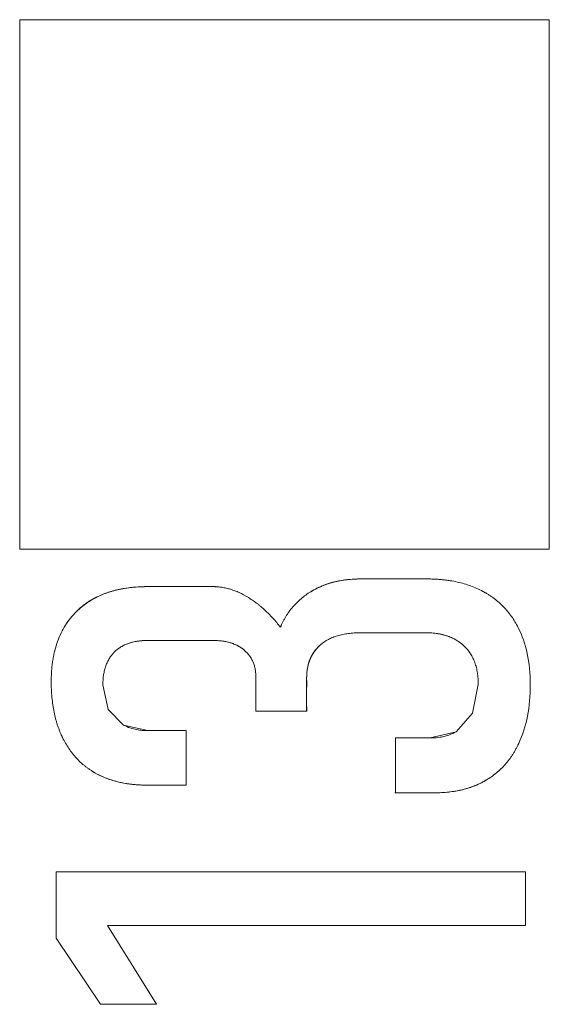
# Model space of a CAD drawing. Header units: millimetres. Extents: x 0 to 427, y 0 to 299.
# Tile 22 of 38: x 124.44 to 125.74, y 232.25 to 234.67. Entities that reach past the tile are written whole.
import ezdxf

# ---------------------------------------------------------------- set-up
doc = ezdxf.new("R2010")
doc.units = ezdxf.units.MM
doc.header["$LTSCALE"] = 23.1
doc.header["$MEASUREMENT"] = 0
doc.layers.get('0').update_dxf_attribs({"lineweight": 18})

msp = doc.modelspace()

# ---------------------------------------------------------------- linework, layer by layer
at = {"color": 0, "linetype": 'Continuous', "lineweight": 0}
for p, q in [((125.7352, 234.6693), (124.4352, 234.6693)), ((124.4352, 234.6693), (124.4352, 233.3693)), ((125.7352, 233.3693), (125.7352, 234.6693)), ((124.4352, 233.3693), (125.7352, 233.3693))]:
    msp.add_line(p, q, dxfattribs=at)
at = {"color": 32, "linetype": 'Continuous', "lineweight": 0, "true_color": 0xcd6928}
for p, q in [((125.2718, 233.296), (125.4344, 233.296)), ((124.7487, 233.2771), (124.9105, 233.2771)), ((125.4319, 233.1638), (125.271, 233.1638)), ((124.9097, 233.1449), (124.7487, 233.1449)), ((125.0151, 233.0529), (125.0151, 232.9712)), ((124.6524, 232.9755), (124.6395, 233.0361)), ((124.6395, 233.0361), (124.6524, 232.9755)), ((125.5471, 232.9661), (125.5609, 233.0369)), ((124.6903, 232.9371), (124.6524, 232.9755)), ((124.6524, 232.9755), (124.6903, 232.9371)), ((125.1396, 232.9712), (125.0151, 232.9712)), ((125.5471, 232.9661), (125.5068, 232.9209)), ((125.5068, 232.9209), (125.5471, 232.9661)), ((124.6903, 232.9371), (124.7495, 232.9236)), ((124.6903, 232.9371), (124.7495, 232.9236)), ((124.8439, 232.9236), (124.8439, 232.7897)), ((125.443, 232.9055), (125.5068, 232.9209)), ((125.443, 232.9055), (125.5068, 232.9209)), ((125.3573, 232.9055), (125.3573, 232.7708)), ((125.6767, 232.5772), (124.5245, 232.5772)), ((124.5245, 232.5772), (124.5245, 232.4141)), ((125.6767, 232.4449), (125.6767, 232.5772)), ((124.7709, 232.2515), (124.6505, 232.4449)), ((124.6505, 232.4449), (125.6767, 232.4449)), ((124.5245, 232.4141), (124.6332, 232.2515)), ((124.6332, 232.2515), (124.7709, 232.2515))]:
    msp.add_line(p, q, dxfattribs=at)
for points, knots in [([(125.4344, 233.296), (125.4353, 233.296), (125.4272, 233.296), (125.4232, 233.296), (125.4081, 233.296), (125.3948, 233.296), (125.3806, 233.296), (125.3659, 233.296), (125.3492, 233.296), (125.3275, 233.296), (125.3036, 233.296), (125.2812, 233.296), (125.2603, 233.296), (125.238, 233.2946), (125.2099, 233.2899), (125.1796, 233.2807), (125.1597, 233.2706), (125.1498, 233.2647)], [0, 0, 0, 0, 0.009062, 0.037949, 0.088596, 0.139407, 0.182892, 0.23391, 0.291856, 0.355061, 0.458913, 0.539388, 0.586604, 0.674662, 0.769919, 0.880951, 1, 1, 1, 1]), ([(125.1498, 233.2647), (125.1498, 233.2647), (125.1503, 233.265), (125.1507, 233.2653), (125.1517, 233.2659), (125.1531, 233.2667), (125.1547, 233.2676), (125.1569, 233.2689), (125.1597, 233.2704), (125.1641, 233.2727), (125.1698, 233.2755), (125.1768, 233.2785), (125.1839, 233.2814), (125.1935, 233.2848), (125.206, 233.2884), (125.2215, 233.2918), (125.243, 233.2951), (125.2601, 233.296), (125.2718, 233.296)], [0, 0, 0, 0, 0.003906, 0.007812, 0.015625, 0.03125, 0.046875, 0.0625, 0.09375, 0.125, 0.1875, 0.25, 0.3125, 0.375, 0.5, 0.625, 0.75, 1, 1, 1, 1]), ([(125.1498, 233.2647), (125.1498, 233.2647), (125.1503, 233.265), (125.1507, 233.2653), (125.1517, 233.2659), (125.1531, 233.2667), (125.1547, 233.2676), (125.1569, 233.2689), (125.1597, 233.2704), (125.1641, 233.2727), (125.1698, 233.2755), (125.1768, 233.2785), (125.1839, 233.2814), (125.1935, 233.2848), (125.206, 233.2884), (125.2215, 233.2918), (125.243, 233.2951), (125.2601, 233.296), (125.2718, 233.296)], [0, 0, 0, 0, 0.003906, 0.007812, 0.015625, 0.03125, 0.046875, 0.0625, 0.09375, 0.125, 0.1875, 0.25, 0.3125, 0.375, 0.5, 0.625, 0.75, 1, 1, 1, 1]), ([(125.1498, 233.2647), (125.1599, 233.2707), (125.1803, 233.2811), (125.2113, 233.2902), (125.2401, 233.2948), (125.2627, 233.2961), (125.2845, 233.296), (125.3071, 233.296), (125.3312, 233.296), (125.3522, 233.296), (125.3683, 233.296), (125.3822, 233.296), (125.3958, 233.296), (125.4086, 233.296), (125.4231, 233.296), (125.4271, 233.296), (125.4353, 233.296), (125.4344, 233.296)], [0, 0, 0, 0, 0.12156, 0.2353, 0.332388, 0.422786, 0.469052, 0.557446, 0.656342, 0.718578, 0.77436, 0.822698, 0.863601, 0.913272, 0.96172, 0.990463, 1, 1, 1, 1]), ([(125.572, 233.2655), (125.5626, 233.2706), (125.5476, 233.2773), (125.5262, 233.2843), (125.5093, 233.2886), (125.4947, 233.2914), (125.4826, 233.2931), (125.4733, 233.2942), (125.4655, 233.2949), (125.4591, 233.2953), (125.4542, 233.2956), (125.4494, 233.2958), (125.4452, 233.2959), (125.4419, 233.2959), (125.4399, 233.296), (125.4382, 233.296), (125.4369, 233.296), (125.4359, 233.296), (125.4351, 233.296), (125.4348, 233.296), (125.4344, 233.296), (125.4344, 233.296)], [0, 0, 0, 0, 0.25, 0.375, 0.5, 0.625, 0.6875, 0.75, 0.8125, 0.84375, 0.875, 0.90625, 0.9375, 0.953125, 0.96875, 0.976563, 0.984375, 0.992188, 0.996094, 0.998047, 1, 1, 1, 1]), ([(125.4344, 233.296), (125.4344, 233.296), (125.4348, 233.296), (125.4351, 233.296), (125.4359, 233.296), (125.4369, 233.296), (125.4382, 233.296), (125.4399, 233.296), (125.4419, 233.2959), (125.4452, 233.2959), (125.4494, 233.2958), (125.4542, 233.2956), (125.4591, 233.2953), (125.4655, 233.2949), (125.4733, 233.2942), (125.4826, 233.2931), (125.4947, 233.2914), (125.5093, 233.2886), (125.5262, 233.2843), (125.5476, 233.2773), (125.5626, 233.2706), (125.572, 233.2655)], [0, 0, 0, 0, 0.001953, 0.003906, 0.007812, 0.015625, 0.023437, 0.03125, 0.046875, 0.0625, 0.09375, 0.125, 0.15625, 0.1875, 0.25, 0.3125, 0.375, 0.5, 0.625, 0.75, 1, 1, 1, 1]), ([(124.9105, 233.2771), (124.9113, 233.2771), (124.9039, 233.2771), (124.9003, 233.2771), (124.8849, 233.2771), (124.8678, 233.2771), (124.8455, 233.2771), (124.8219, 233.2771), (124.7982, 233.2771), (124.7766, 233.2771), (124.7602, 233.2771), (124.7421, 233.2772), (124.7198, 233.2765), (124.6902, 233.2729), (124.66, 233.2661), (124.6299, 233.2551), (124.6005, 233.2388), (124.5829, 233.2241), (124.5745, 233.216)], [0, 0, 0, 0, 0.006974, 0.028664, 0.065771, 0.118057, 0.183828, 0.252497, 0.320772, 0.385714, 0.437178, 0.460859, 0.540861, 0.627467, 0.714858, 0.805279, 0.900303, 1, 1, 1, 1]), ([(124.5745, 233.216), (124.5745, 233.216), (124.5748, 233.2163), (124.5751, 233.2165), (124.5757, 233.2171), (124.5765, 233.2179), (124.5774, 233.2188), (124.5788, 233.2201), (124.5804, 233.2216), (124.5831, 233.224), (124.5865, 233.227), (124.5907, 233.2304), (124.5951, 233.2337), (124.6009, 233.2379), (124.6085, 233.2429), (124.618, 233.2483), (124.6312, 233.255), (124.6487, 233.2622), (124.6713, 233.2689), (124.6954, 233.2736), (124.7212, 233.2765), (124.7394, 233.2771), (124.7487, 233.2771)], [0, 0, 0, 0, 0.001952, 0.003906, 0.007812, 0.015624, 0.023437, 0.031249, 0.046874, 0.062499, 0.093749, 0.124999, 0.156249, 0.187499, 0.25, 0.3125, 0.375, 0.5, 0.625, 0.75, 0.875, 1, 1, 1, 1]), ([(124.5745, 233.216), (124.5745, 233.216), (124.5748, 233.2163), (124.5751, 233.2165), (124.5757, 233.2171), (124.5765, 233.2179), (124.5774, 233.2188), (124.5788, 233.2201), (124.5804, 233.2216), (124.5831, 233.224), (124.5865, 233.227), (124.5907, 233.2304), (124.5951, 233.2337), (124.6009, 233.2379), (124.6085, 233.2429), (124.618, 233.2483), (124.6312, 233.255), (124.6487, 233.2622), (124.6713, 233.2689), (124.6954, 233.2736), (124.7212, 233.2765), (124.7394, 233.2771), (124.7487, 233.2771)], [0, 0, 0, 0, 0.001953, 0.003906, 0.007812, 0.015625, 0.023437, 0.03125, 0.046875, 0.0625, 0.09375, 0.125, 0.15625, 0.1875, 0.25, 0.3125, 0.375, 0.5, 0.625, 0.75, 0.875, 1, 1, 1, 1]), ([(124.5745, 233.216), (124.5827, 233.224), (124.6, 233.2384), (124.6288, 233.2545), (124.6584, 233.2656), (124.6883, 233.2726), (124.7181, 233.2763), (124.7407, 233.2772), (124.759, 233.2771), (124.7752, 233.2771), (124.7967, 233.2771), (124.8205, 233.2771), (124.8444, 233.2771), (124.867, 233.2771), (124.8845, 233.2771), (124.9001, 233.2771), (124.9038, 233.2771), (124.9113, 233.2771), (124.9105, 233.2771)], [0, 0, 0, 0, 0.097701, 0.191144, 0.280511, 0.366973, 0.452948, 0.536378, 0.559801, 0.609828, 0.674551, 0.743434, 0.812649, 0.879768, 0.933184, 0.971009, 0.992992, 1, 1, 1, 1]), ([(124.9957, 233.2509), (124.9885, 233.2553), (124.9777, 233.2611), (124.9634, 233.2671), (124.9528, 233.2707), (124.9439, 233.2731), (124.9369, 233.2746), (124.9316, 233.2755), (124.9263, 233.2762), (124.9219, 233.2767), (124.9184, 233.2769), (124.9162, 233.277), (124.9145, 233.2771), (124.9131, 233.2771), (124.9121, 233.2771), (124.9113, 233.2771), (124.9109, 233.2771), (124.9105, 233.2771), (124.9105, 233.2771)], [0, 0, 0, 0, 0.25, 0.375001, 0.500001, 0.625001, 0.687501, 0.750001, 0.812502, 0.875002, 0.906252, 0.937502, 0.953127, 0.968752, 0.984377, 0.992189, 0.996096, 1, 1, 1, 1]), ([(124.9105, 233.2771), (124.9105, 233.2771), (124.9109, 233.2771), (124.9113, 233.2771), (124.9121, 233.2771), (124.9131, 233.2771), (124.9145, 233.2771), (124.9162, 233.277), (124.9184, 233.2769), (124.9219, 233.2767), (124.9263, 233.2762), (124.9316, 233.2755), (124.9369, 233.2746), (124.9439, 233.2731), (124.9528, 233.2707), (124.9634, 233.2671), (124.9777, 233.2611), (124.9885, 233.2553), (124.9957, 233.2509)], [0, 0, 0, 0, 0.003905, 0.007812, 0.015624, 0.031249, 0.046874, 0.062499, 0.093749, 0.124999, 0.187499, 0.249999, 0.312499, 0.374999, 0.5, 0.625, 0.75, 1, 1, 1, 1]), ([(124.9957, 233.2509), (124.9957, 233.2509), (124.9961, 233.2507), (124.9965, 233.2505), (124.9973, 233.2499), (124.9984, 233.2493), (124.9997, 233.2484), (125.0015, 233.2473), (125.0037, 233.2459), (125.0072, 233.2435), (125.0116, 233.2404), (125.0168, 233.2366), (125.022, 233.2326), (125.0288, 233.227), (125.0372, 233.2196), (125.0471, 233.2101), (125.0599, 233.1965), (125.0692, 233.1852), (125.0752, 233.1773)], [0, 0, 0, 0, 0.003906, 0.007812, 0.015624, 0.031249, 0.046874, 0.062499, 0.093749, 0.124999, 0.1875, 0.25, 0.3125, 0.375, 0.5, 0.625, 0.75, 1, 1, 1, 1]), ([(125.1498, 233.2647), (125.1412, 233.2595), (125.1293, 233.2509), (125.1151, 233.2378), (125.1053, 233.2273), (125.0979, 233.2179), (125.0924, 233.2099), (125.0885, 233.2038), (125.0848, 233.1975), (125.082, 233.192), (125.0798, 233.1876), (125.0785, 233.1848), (125.0774, 233.1825), (125.0767, 233.1808), (125.0761, 233.1794), (125.0756, 233.1783), (125.0754, 233.1778), (125.0752, 233.1773), (125.0752, 233.1773)], [0, 0, 0, 0, 0.25, 0.375001, 0.500001, 0.625001, 0.687501, 0.750001, 0.812502, 0.875002, 0.906252, 0.937502, 0.953127, 0.968752, 0.984377, 0.992189, 0.996096, 1, 1, 1, 1]), ([(125.0752, 233.1773), (125.0752, 233.1773), (125.0754, 233.1778), (125.0756, 233.1783), (125.0761, 233.1794), (125.0767, 233.1808), (125.0774, 233.1825), (125.0785, 233.1848), (125.0798, 233.1876), (125.082, 233.192), (125.0848, 233.1975), (125.0885, 233.2038), (125.0924, 233.2099), (125.0979, 233.2179), (125.1053, 233.2273), (125.1151, 233.2378), (125.1293, 233.2509), (125.1412, 233.2595), (125.1498, 233.2647)], [0, 0, 0, 0, 0.003905, 0.007812, 0.015624, 0.031249, 0.046874, 0.062499, 0.093749, 0.124999, 0.187499, 0.249999, 0.312499, 0.375, 0.5, 0.625, 0.75, 1, 1, 1, 1]), ([(125.6588, 233.1768), (125.6539, 233.1865), (125.6456, 233.2002), (125.6329, 233.2168), (125.6225, 233.2283), (125.6131, 233.2372), (125.6051, 233.2438), (125.599, 233.2486), (125.5926, 233.2532), (125.587, 233.2568), (125.5825, 233.2596), (125.5797, 233.2613), (125.5773, 233.2626), (125.5756, 233.2636), (125.5741, 233.2644), (125.573, 233.265), (125.5725, 233.2652), (125.572, 233.2655), (125.572, 233.2655)], [0, 0, 0, 0, 0.25, 0.375001, 0.500001, 0.625001, 0.687501, 0.750001, 0.812502, 0.875002, 0.906252, 0.937502, 0.953127, 0.968752, 0.984377, 0.992189, 0.996096, 1, 1, 1, 1]), ([(125.572, 233.2655), (125.572, 233.2655), (125.5725, 233.2652), (125.573, 233.265), (125.5741, 233.2644), (125.5756, 233.2636), (125.5773, 233.2626), (125.5797, 233.2613), (125.5825, 233.2596), (125.587, 233.2568), (125.5926, 233.2532), (125.599, 233.2486), (125.6051, 233.2438), (125.6131, 233.2372), (125.6225, 233.2283), (125.6329, 233.2168), (125.6456, 233.2002), (125.6539, 233.1865), (125.6588, 233.1768)], [0, 0, 0, 0, 0.003905, 0.007812, 0.015624, 0.031249, 0.046874, 0.062499, 0.093749, 0.124999, 0.187499, 0.249999, 0.312499, 0.375, 0.5, 0.625, 0.75, 1, 1, 1, 1]), ([(124.5745, 233.216), (124.5694, 233.2109), (124.5597, 233.2003), (124.5471, 233.1827), (124.5365, 233.1636), (124.5278, 233.1429), (124.5221, 233.1243), (124.5186, 233.1087), (124.5164, 233.0966), (124.515, 233.0862), (124.5141, 233.0777), (124.5136, 233.0712), (124.5131, 233.0646), (124.5129, 233.059), (124.5128, 233.0545), (124.5127, 233.0517), (124.5127, 233.0494), (124.5126, 233.0477), (124.5126, 233.0463), (124.5126, 233.0452), (124.5126, 233.0447), (124.5126, 233.0442), (124.5126, 233.0442)], [0, 0, 0, 0, 0.125, 0.25, 0.375, 0.5, 0.625, 0.6875, 0.75, 0.8125, 0.84375, 0.875, 0.90625, 0.9375, 0.953125, 0.96875, 0.976563, 0.984375, 0.992188, 0.996094, 0.998047, 1, 1, 1, 1]), ([(124.5126, 233.0442), (124.5126, 233.0442), (124.5126, 233.0447), (124.5126, 233.0452), (124.5126, 233.0463), (124.5126, 233.0477), (124.5127, 233.0494), (124.5127, 233.0517), (124.5128, 233.0545), (124.5129, 233.059), (124.5131, 233.0646), (124.5136, 233.0712), (124.5141, 233.0777), (124.515, 233.0862), (124.5164, 233.0966), (124.5186, 233.1087), (124.5221, 233.1243), (124.5278, 233.1429), (124.5365, 233.1636), (124.5471, 233.1827), (124.5597, 233.2003), (124.5694, 233.2109), (124.5745, 233.216)], [0, 0, 0, 0, 0.001953, 0.003906, 0.007812, 0.015625, 0.023437, 0.03125, 0.046875, 0.0625, 0.09375, 0.125, 0.15625, 0.1875, 0.25, 0.3125, 0.375, 0.5, 0.625, 0.75, 0.875, 1, 1, 1, 1]), ([(125.1739, 233.1346), (125.1797, 233.1395), (125.1892, 233.1459), (125.2036, 233.1526), (125.2153, 233.1567), (125.2258, 233.1593), (125.2346, 233.161), (125.2415, 233.162), (125.2485, 233.1628), (125.2546, 233.1633), (125.2595, 233.1636), (125.2627, 233.1637), (125.2652, 233.1637), (125.2671, 233.1638), (125.2687, 233.1638), (125.2699, 233.1638), (125.2705, 233.1638), (125.271, 233.1638), (125.271, 233.1638)], [0, 0, 0, 0, 0.25, 0.375001, 0.500001, 0.625001, 0.687501, 0.750001, 0.812502, 0.875002, 0.906252, 0.937502, 0.953127, 0.968752, 0.984377, 0.992189, 0.996096, 1, 1, 1, 1]), ([(125.271, 233.1638), (125.271, 233.1638), (125.2705, 233.1638), (125.2699, 233.1638), (125.2687, 233.1638), (125.2671, 233.1638), (125.2652, 233.1637), (125.2627, 233.1637), (125.2595, 233.1636), (125.2546, 233.1633), (125.2485, 233.1628), (125.2415, 233.162), (125.2346, 233.161), (125.2258, 233.1593), (125.2153, 233.1567), (125.2036, 233.1526), (125.1892, 233.1459), (125.1797, 233.1395), (125.1739, 233.1346)], [0, 0, 0, 0, 0.003905, 0.007812, 0.015624, 0.031249, 0.046874, 0.062499, 0.093749, 0.124999, 0.187499, 0.249999, 0.312499, 0.375, 0.5, 0.625, 0.75, 1, 1, 1, 1]), ([(125.5269, 233.1305), (125.5219, 233.1354), (125.5108, 233.1442), (125.4935, 233.1531), (125.4769, 233.1586), (125.4616, 233.1618), (125.4467, 233.1635), (125.434, 233.1639), (125.4205, 233.1638), (125.404, 233.1638), (125.3819, 233.1638), (125.3595, 233.1638), (125.3404, 233.1638), (125.3256, 233.1638), (125.314, 233.1638), (125.3038, 233.1638), (125.2937, 233.1638), (125.2819, 233.1638), (125.2781, 233.1638), (125.2701, 233.1638), (125.271, 233.1638)], [0, 0, 0, 0, 0.079918, 0.159263, 0.220233, 0.277666, 0.336109, 0.390747, 0.42161, 0.490027, 0.578291, 0.67232, 0.744604, 0.795238, 0.839605, 0.877511, 0.909117, 0.958932, 0.9901, 1, 1, 1, 1]), ([(125.5269, 233.1305), (125.5269, 233.1305), (125.5266, 233.1308), (125.5263, 233.1311), (125.5256, 233.1317), (125.5248, 233.1326), (125.5237, 233.1336), (125.5222, 233.1349), (125.5203, 233.1365), (125.5172, 233.1389), (125.5132, 233.1419), (125.5082, 233.1451), (125.503, 233.1481), (125.4958, 233.1518), (125.4862, 233.1557), (125.4739, 233.1593), (125.4565, 233.1628), (125.4421, 233.1638), (125.4319, 233.1638)], [0, 0, 0, 0, 0.003904, 0.00781, 0.015623, 0.031248, 0.046873, 0.062498, 0.093748, 0.124998, 0.187498, 0.249998, 0.312499, 0.374999, 0.499999, 0.624999, 0.75, 1, 1, 1, 1]), ([(125.5269, 233.1305), (125.5269, 233.1305), (125.5266, 233.1308), (125.5263, 233.1311), (125.5256, 233.1317), (125.5248, 233.1326), (125.5237, 233.1336), (125.5222, 233.1349), (125.5203, 233.1365), (125.5172, 233.1389), (125.5132, 233.1419), (125.5082, 233.1451), (125.503, 233.1481), (125.4958, 233.1518), (125.4862, 233.1557), (125.4739, 233.1593), (125.4565, 233.1628), (125.4421, 233.1638), (125.4319, 233.1638)], [0, 0, 0, 0, 0.003905, 0.007811, 0.015624, 0.031249, 0.046874, 0.062499, 0.093749, 0.124999, 0.187499, 0.249999, 0.312499, 0.374999, 0.5, 0.625, 0.75, 1, 1, 1, 1]), ([(124.7487, 233.1449), (124.7487, 233.1449), (124.7483, 233.1449), (124.7478, 233.1449), (124.7468, 233.1449), (124.7455, 233.1449), (124.7439, 233.1449), (124.7417, 233.1448), (124.7391, 233.1447), (124.735, 233.1444), (124.7299, 233.1439), (124.724, 233.1432), (124.7184, 233.1422), (124.711, 233.1405), (124.7023, 233.138), (124.6926, 233.134), (124.6806, 233.1275), (124.6727, 233.1214), (124.6679, 233.1167)], [0, 0, 0, 0, 0.003904, 0.007811, 0.015623, 0.031248, 0.046873, 0.062498, 0.093748, 0.124998, 0.187498, 0.249999, 0.312499, 0.374999, 0.499999, 0.624999, 0.75, 1, 1, 1, 1]), ([(124.7487, 233.1449), (124.7487, 233.1449), (124.7483, 233.1449), (124.7478, 233.1449), (124.7468, 233.1449), (124.7455, 233.1449), (124.7439, 233.1449), (124.7417, 233.1448), (124.7391, 233.1447), (124.735, 233.1444), (124.7299, 233.1439), (124.724, 233.1432), (124.7184, 233.1422), (124.711, 233.1405), (124.7023, 233.138), (124.6926, 233.134), (124.6806, 233.1275), (124.6727, 233.1214), (124.6679, 233.1167)], [0, 0, 0, 0, 0.003905, 0.007812, 0.015624, 0.031249, 0.046874, 0.062499, 0.093749, 0.124999, 0.187499, 0.249999, 0.312499, 0.374999, 0.5, 0.625, 0.75, 1, 1, 1, 1]), ([(124.9873, 233.1205), (124.9843, 233.1231), (124.9783, 233.1277), (124.969, 233.133), (124.9602, 233.1368), (124.9519, 233.1395), (124.9442, 233.1415), (124.9371, 233.1429), (124.9306, 233.1438), (124.9246, 233.1444), (124.9192, 233.1447), (124.9142, 233.1449), (124.91, 233.1449), (124.9054, 233.1449), (124.9008, 233.1449), (124.8955, 233.1449), (124.8897, 233.1449), (124.8828, 233.1449), (124.8751, 233.1449), (124.8674, 233.1449), (124.8599, 233.1449), (124.8525, 233.1449), (124.8449, 233.1449), (124.837, 233.1449), (124.8292, 233.1449), (124.8215, 233.1449), (124.814, 233.1449), (124.8068, 233.1449), (124.8001, 233.1449), (124.7938, 233.1449), (124.7875, 233.1449), (124.7813, 233.1449), (124.7753, 233.1449), (124.7701, 233.1449), (124.7657, 233.1449), (124.7621, 233.1449), (124.759, 233.1449), (124.7556, 233.1449), (124.7523, 233.1449), (124.7494, 233.1449), (124.7469, 233.1449), (124.7442, 233.1449), (124.741, 233.1448), (124.7375, 233.1446), (124.7337, 233.1443), (124.7296, 233.1439), (124.7251, 233.1433), (124.7202, 233.1425), (124.715, 233.1415), (124.7094, 233.1401), (124.7033, 233.1382), (124.6968, 233.1358), (124.6898, 233.1325), (124.6825, 233.1284), (124.675, 233.1232), (124.6703, 233.119), (124.6679, 233.1167)], [0, 0, 0, 0, 0.035632, 0.06828, 0.096594, 0.122431, 0.146661, 0.168441, 0.188055, 0.206115, 0.222231, 0.237471, 0.250786, 0.260861, 0.278559, 0.292159, 0.309452, 0.330446, 0.354919, 0.378724, 0.40002, 0.422464, 0.445717, 0.469407, 0.493151, 0.516565, 0.539284, 0.560973, 0.581335, 0.600131, 0.617395, 0.638282, 0.656362, 0.671832, 0.684926, 0.695889, 0.704965, 0.71249, 0.726915, 0.734274, 0.739466, 0.74884, 0.758626, 0.769005, 0.780415, 0.792911, 0.806287, 0.821299, 0.837525, 0.854806, 0.873271, 0.894644, 0.917979, 0.943097, 0.970297, 1, 1, 1, 1]), ([(124.9873, 233.1205), (124.9873, 233.1205), (124.9868, 233.1209), (124.9863, 233.1214), (124.9856, 233.122), (124.9847, 233.1227), (124.9835, 233.1237), (124.982, 233.1249), (124.9794, 233.1267), (124.9762, 233.1288), (124.9721, 233.1312), (124.9679, 233.1334), (124.962, 233.136), (124.9542, 233.1389), (124.9441, 233.1416), (124.9298, 233.1441), (124.918, 233.1449), (124.9097, 233.1449)], [0, 0, 0, 0, 0.007811, 0.015624, 0.031249, 0.046874, 0.062499, 0.093749, 0.124999, 0.187499, 0.249999, 0.312499, 0.374999, 0.499999, 0.624999, 0.75, 1, 1, 1, 1]), ([(125.1396, 232.9712), (125.1396, 232.9706), (125.1396, 232.9769), (125.1396, 232.9801), (125.1396, 232.9943), (125.1396, 233.0094), (125.1396, 233.0274), (125.1397, 233.0421), (125.1395, 233.0567), (125.1404, 233.072), (125.1442, 233.0901), (125.1511, 233.107), (125.1609, 233.1221), (125.1693, 233.1307), (125.1739, 233.1346)], [0, 0, 0, 0, 0.010986, 0.04969, 0.119956, 0.217236, 0.327907, 0.426587, 0.473119, 0.581778, 0.690254, 0.793108, 0.895213, 1, 1, 1, 1]), ([(125.1739, 233.1346), (125.1739, 233.1346), (125.1736, 233.1343), (125.1733, 233.1341), (125.1727, 233.1335), (125.1718, 233.1327), (125.1708, 233.1318), (125.1694, 233.1305), (125.1677, 233.1289), (125.1652, 233.1262), (125.1622, 233.1227), (125.1588, 233.1184), (125.1557, 233.1139), (125.152, 233.1077), (125.148, 233.0995), (125.1442, 233.089), (125.1407, 233.074), (125.1396, 233.0616), (125.1396, 233.0529)], [0, 0, 0, 0, 0.003904, 0.00781, 0.015623, 0.031248, 0.046873, 0.062498, 0.093748, 0.124998, 0.187498, 0.249998, 0.312499, 0.374999, 0.499999, 0.624999, 0.75, 1, 1, 1, 1]), ([(125.1739, 233.1346), (125.1739, 233.1346), (125.1736, 233.1343), (125.1733, 233.1341), (125.1727, 233.1335), (125.1718, 233.1327), (125.1708, 233.1318), (125.1694, 233.1305), (125.1677, 233.1289), (125.1652, 233.1262), (125.1622, 233.1227), (125.1588, 233.1184), (125.1557, 233.1139), (125.152, 233.1077), (125.148, 233.0995), (125.1442, 233.089), (125.1407, 233.074), (125.1396, 233.0616), (125.1396, 233.0529)], [0, 0, 0, 0, 0.003905, 0.007812, 0.015624, 0.031249, 0.046874, 0.062499, 0.093749, 0.124999, 0.187499, 0.249999, 0.312499, 0.374999, 0.5, 0.625, 0.75, 1, 1, 1, 1]), ([(125.1739, 233.1346), (125.1693, 233.1306), (125.1609, 233.122), (125.151, 233.1069), (125.1441, 233.0899), (125.1403, 233.0717), (125.1395, 233.0564), (125.1397, 233.0416), (125.1396, 233.0268), (125.1396, 233.0087), (125.1396, 232.9937), (125.1396, 232.9798), (125.1396, 232.9766), (125.1396, 232.9706), (125.1396, 232.9712)], [0, 0, 0, 0, 0.105165, 0.207741, 0.311203, 0.420364, 0.527989, 0.575855, 0.676018, 0.786843, 0.883357, 0.952233, 0.989597, 1, 1, 1, 1]), ([(125.5269, 233.1305), (125.5326, 233.125), (125.54, 233.1158), (125.5478, 233.1019), (125.5526, 233.0906), (125.5557, 233.0805), (125.5577, 233.072), (125.5588, 233.0655), (125.5598, 233.0586), (125.5603, 233.0528), (125.5606, 233.048), (125.5608, 233.045), (125.5608, 233.0425), (125.5609, 233.0407), (125.5609, 233.0391), (125.5609, 233.038), (125.5609, 233.0375), (125.5609, 233.0369), (125.5609, 233.0369)], [0, 0, 0, 0, 0.25, 0.375, 0.500001, 0.625001, 0.687501, 0.750001, 0.812501, 0.875001, 0.906251, 0.937501, 0.953126, 0.968751, 0.984376, 0.992189, 0.996095, 1, 1, 1, 1]), ([(125.5609, 233.0369), (125.5609, 233.0369), (125.5609, 233.0375), (125.5609, 233.038), (125.5609, 233.0391), (125.5609, 233.0407), (125.5608, 233.0425), (125.5608, 233.045), (125.5606, 233.048), (125.5603, 233.0528), (125.5598, 233.0586), (125.5588, 233.0655), (125.5577, 233.072), (125.5557, 233.0805), (125.5526, 233.0906), (125.5478, 233.1019), (125.54, 233.1158), (125.5326, 233.125), (125.5269, 233.1305)], [0, 0, 0, 0, 0.003906, 0.007812, 0.015624, 0.031249, 0.046874, 0.062499, 0.093749, 0.124999, 0.1875, 0.25, 0.3125, 0.375, 0.5, 0.625, 0.75, 1, 1, 1, 1]), ([(124.6395, 233.0361), (124.6395, 233.0448), (124.6404, 233.0572), (124.6433, 233.0721), (124.6464, 233.0825), (124.6498, 233.0906), (124.6529, 233.0967), (124.6554, 233.1011), (124.6582, 233.1053), (124.6607, 233.1086), (124.6628, 233.1112), (124.6642, 233.1128), (124.6653, 233.114), (124.6662, 233.1149), (124.6669, 233.1157), (124.6674, 233.1162), (124.6677, 233.1165), (124.6679, 233.1167), (124.6679, 233.1167)], [0, 0, 0, 0, 0.25, 0.375001, 0.500001, 0.625001, 0.687502, 0.750002, 0.812502, 0.875002, 0.906252, 0.937502, 0.953127, 0.968752, 0.984377, 0.99219, 0.996096, 1, 1, 1, 1]), ([(124.6679, 233.1167), (124.6679, 233.1167), (124.6677, 233.1165), (124.6674, 233.1162), (124.6669, 233.1157), (124.6662, 233.1149), (124.6653, 233.114), (124.6642, 233.1128), (124.6628, 233.1112), (124.6607, 233.1086), (124.6582, 233.1053), (124.6554, 233.1011), (124.6529, 233.0967), (124.6498, 233.0906), (124.6464, 233.0825), (124.6433, 233.0721), (124.6404, 233.0572), (124.6395, 233.0448), (124.6395, 233.0361)], [0, 0, 0, 0, 0.003905, 0.007811, 0.015624, 0.031249, 0.046874, 0.062499, 0.093749, 0.124999, 0.187499, 0.249999, 0.312499, 0.374999, 0.5, 0.625, 0.75, 1, 1, 1, 1]), ([(124.9873, 233.1205), (124.992, 233.1165), (124.9981, 233.1099), (125.0044, 233.0999), (125.0083, 233.0917), (125.0109, 233.0844), (125.0125, 233.0782), (125.0134, 233.0735), (125.0142, 233.0685), (125.0146, 233.0643), (125.0149, 233.0609), (125.015, 233.0587), (125.0151, 233.0569), (125.0151, 233.0556), (125.0151, 233.0545), (125.0151, 233.0537), (125.0151, 233.0533), (125.0151, 233.0529), (125.0151, 233.0529)], [0, 0, 0, 0, 0.250001, 0.375001, 0.500001, 0.625002, 0.687502, 0.750002, 0.812502, 0.875002, 0.906253, 0.937503, 0.953128, 0.968753, 0.984378, 0.99219, 0.996097, 1, 1, 1, 1]), ([(125.0151, 233.0529), (125.0151, 233.0529), (125.0151, 233.0533), (125.0151, 233.0537), (125.0151, 233.0545), (125.0151, 233.0556), (125.0151, 233.0569), (125.015, 233.0587), (125.0149, 233.0609), (125.0146, 233.0643), (125.0142, 233.0685), (125.0134, 233.0735), (125.0125, 233.0782), (125.0109, 233.0844), (125.0083, 233.0917), (125.0044, 233.0999), (124.9981, 233.1099), (124.992, 233.1165), (124.9873, 233.1205)], [0, 0, 0, 0, 0.003905, 0.007811, 0.015624, 0.031249, 0.046874, 0.062499, 0.093749, 0.124999, 0.187499, 0.249999, 0.312499, 0.374999, 0.499999, 0.625, 0.75, 1, 1, 1, 1]), ([(125.1396, 233.0529), (125.1396, 233.0529), (125.1396, 233.0427), (125.1396, 233.0172), (125.1396, 232.9967), (125.1396, 232.9833), (125.1397, 232.9754), (125.1396, 232.9718), (125.1399, 232.9711), (125.1387, 232.9713), (125.1333, 232.9712), (125.1212, 232.9712), (125.1007, 232.9712), (125.0774, 232.9712), (125.054, 232.9712), (125.0336, 232.9712), (125.0215, 232.9712), (125.016, 232.9713), (125.0149, 232.9711), (125.0152, 232.9718), (125.0151, 232.9754), (125.0151, 232.9833), (125.0151, 232.9967), (125.0151, 233.0172), (125.0151, 233.0427), (125.0151, 233.0529), (125.0151, 233.0529)], [0, 0, 0, 0, 0.083333, 0.166667, 0.208333, 0.25, 0.291667, 0.3125, 0.333333, 0.354167, 0.375, 0.416667, 0.458333, 0.5, 0.541667, 0.583333, 0.625, 0.645833, 0.666667, 0.6875, 0.708333, 0.75, 0.791667, 0.833333, 0.916667, 1, 1, 1, 1]), ([(125.1396, 233.0529), (125.1396, 233.0529), (125.1396, 233.0427), (125.1396, 233.0172), (125.1396, 232.9967), (125.1396, 232.9833), (125.1397, 232.9754), (125.1396, 232.9718), (125.1399, 232.9711), (125.1387, 232.9713), (125.1333, 232.9712), (125.1212, 232.9712), (125.1007, 232.9712), (125.0774, 232.9712), (125.054, 232.9712), (125.0336, 232.9712), (125.0215, 232.9712), (125.016, 232.9713), (125.0149, 232.9711), (125.0152, 232.9718), (125.0151, 232.9754), (125.0151, 232.9833), (125.0151, 232.9967), (125.0151, 233.0172), (125.0151, 233.0427), (125.0151, 233.0529), (125.0151, 233.0529)], [0, 0, 0, 0, 0.083333, 0.166667, 0.208333, 0.25, 0.291667, 0.3125, 0.333333, 0.354167, 0.375, 0.416667, 0.458333, 0.5, 0.541667, 0.583333, 0.625, 0.645833, 0.666667, 0.6875, 0.708333, 0.75, 0.791667, 0.833333, 0.916667, 1, 1, 1, 1]), ([(124.5405, 232.9063), (124.5405, 232.9063), (124.5403, 232.9068), (124.54, 232.9073), (124.5395, 232.9084), (124.5388, 232.9099), (124.538, 232.9117), (124.5368, 232.9141), (124.5355, 232.9172), (124.5334, 232.9221), (124.531, 232.9285), (124.5282, 232.9362), (124.5257, 232.9442), (124.5227, 232.955), (124.5194, 232.9691), (124.5164, 232.9867), (124.5135, 233.0112), (124.5126, 233.0307), (124.5126, 233.0442)], [0, 0, 0, 0, 0.003905, 0.007812, 0.015624, 0.031249, 0.046874, 0.062499, 0.093749, 0.124999, 0.187499, 0.249999, 0.3125, 0.375, 0.5, 0.625, 0.75, 1, 1, 1, 1]), ([(124.6903, 232.9371), (124.6955, 232.9344), (124.7059, 232.9297), (124.7214, 232.9259), (124.7354, 232.924), (124.7464, 232.9236), (124.7577, 232.9236), (124.769, 232.9236), (124.7814, 232.9236), (124.7921, 232.9236), (124.8021, 232.9236), (124.8117, 232.9236), (124.8221, 232.9236), (124.8319, 232.9236), (124.8396, 232.9236), (124.843, 232.9236), (124.8439, 232.9236)], [0, 0, 0, 0, 0.112837, 0.217939, 0.306416, 0.385349, 0.428773, 0.525709, 0.60153, 0.667611, 0.73256, 0.793467, 0.85249, 0.932989, 0.983207, 1, 1, 1, 1]), ([(124.7495, 232.9236), (124.7495, 232.9236), (124.7584, 232.9236), (124.779, 232.9236), (124.7967, 232.9236), (124.8144, 232.9236), (124.8299, 232.9236), (124.8391, 232.9237), (124.8432, 232.9235), (124.8441, 232.9239), (124.8439, 232.9226), (124.8439, 232.9168), (124.8439, 232.9037), (124.8439, 232.8818), (124.8439, 232.8567), (124.8439, 232.8316), (124.8439, 232.8096), (124.8439, 232.7965), (124.8439, 232.7907), (124.8441, 232.7894), (124.8432, 232.7898), (124.839, 232.7897), (124.8297, 232.7897), (124.8139, 232.7897), (124.7959, 232.7897), (124.7779, 232.7897), (124.7569, 232.7897), (124.7479, 232.7897), (124.7479, 232.7897)], [0, 0, 0, 0, 0.083333, 0.125, 0.166667, 0.208333, 0.25, 0.291667, 0.3125, 0.333333, 0.354167, 0.375, 0.416667, 0.458333, 0.5, 0.541667, 0.583333, 0.625, 0.645833, 0.666667, 0.6875, 0.708333, 0.75, 0.791667, 0.833333, 0.875, 0.916667, 1, 1, 1, 1]), ([(124.7495, 232.9236), (124.7495, 232.9236), (124.7584, 232.9236), (124.779, 232.9236), (124.7967, 232.9236), (124.8144, 232.9236), (124.8299, 232.9236), (124.8391, 232.9237), (124.8432, 232.9235), (124.8441, 232.9239), (124.8439, 232.9226), (124.8439, 232.9168), (124.8439, 232.9037), (124.8439, 232.8818), (124.8439, 232.8567), (124.8439, 232.8316), (124.8439, 232.8096), (124.8439, 232.7965), (124.8439, 232.7907), (124.8441, 232.7894), (124.8432, 232.7898), (124.839, 232.7897), (124.8297, 232.7897), (124.8139, 232.7897), (124.7959, 232.7897), (124.7779, 232.7897), (124.7569, 232.7897), (124.7479, 232.7897), (124.7479, 232.7897)], [0, 0, 0, 0, 0.083333, 0.125, 0.166667, 0.208333, 0.25, 0.291667, 0.3125, 0.333333, 0.354167, 0.375, 0.416667, 0.458333, 0.5, 0.541667, 0.583333, 0.625, 0.645833, 0.666667, 0.6875, 0.708333, 0.75, 0.791667, 0.833333, 0.875, 0.916667, 1, 1, 1, 1]), ([(125.3573, 232.9055), (125.3565, 232.9055), (125.3641, 232.9055), (125.3677, 232.9055), (125.3793, 232.9055), (125.3895, 232.9055), (125.4, 232.9055), (125.4121, 232.9055), (125.426, 232.9055), (125.44, 232.9055), (125.4551, 232.9057), (125.4712, 232.9076), (125.4894, 232.9122), (125.5011, 232.9177), (125.5068, 232.9209)], [0, 0, 0, 0, 0.01705, 0.068349, 0.149695, 0.208539, 0.277733, 0.354955, 0.448263, 0.551999, 0.631485, 0.746355, 0.870974, 1, 1, 1, 1]), ([(124.5405, 232.9063), (124.5451, 232.8968), (124.5528, 232.8834), (124.5646, 232.8672), (124.5742, 232.8559), (124.5829, 232.8472), (124.5903, 232.8407), (124.596, 232.836), (124.6019, 232.8315), (124.607, 232.828), (124.6111, 232.8253), (124.6138, 232.8236), (124.6159, 232.8223), (124.6176, 232.8214), (124.6189, 232.8206), (124.6199, 232.82), (124.6203, 232.8198), (124.6208, 232.8195), (124.6208, 232.8195)], [0, 0, 0, 0, 0.25, 0.375001, 0.500001, 0.625001, 0.687501, 0.750002, 0.812502, 0.875002, 0.906252, 0.937502, 0.953127, 0.968752, 0.984377, 0.99219, 0.996096, 1, 1, 1, 1]), ([(124.6208, 232.8195), (124.6208, 232.8195), (124.6203, 232.8198), (124.6199, 232.82), (124.6189, 232.8206), (124.6176, 232.8214), (124.6159, 232.8223), (124.6138, 232.8236), (124.6111, 232.8253), (124.607, 232.828), (124.6019, 232.8315), (124.596, 232.836), (124.5903, 232.8407), (124.5829, 232.8472), (124.5742, 232.8559), (124.5646, 232.8672), (124.5528, 232.8834), (124.5451, 232.8968), (124.5405, 232.9063)], [0, 0, 0, 0, 0.003905, 0.007812, 0.015624, 0.031249, 0.046874, 0.062499, 0.093749, 0.124999, 0.187499, 0.249999, 0.312499, 0.374999, 0.5, 0.625, 0.75, 1, 1, 1, 1]), ([(125.4525, 232.7708), (125.4525, 232.7708), (125.4436, 232.7708), (125.4228, 232.7708), (125.4049, 232.7708), (125.3871, 232.7708), (125.3714, 232.7708), (125.3622, 232.7708), (125.358, 232.7709), (125.3571, 232.7705), (125.3574, 232.7718), (125.3573, 232.7777), (125.3573, 232.7908), (125.3573, 232.8129), (125.3573, 232.8382), (125.3573, 232.8634), (125.3573, 232.8855), (125.3573, 232.8986), (125.3574, 232.9045), (125.3572, 232.9058), (125.3579, 232.9054), (125.3617, 232.9056), (125.37, 232.9055), (125.3841, 232.9055), (125.4002, 232.9055), (125.4162, 232.9055), (125.435, 232.9055), (125.443, 232.9055), (125.443, 232.9055)], [0, 0, 0, 0, 0.083333, 0.125, 0.166667, 0.208333, 0.25, 0.291667, 0.3125, 0.333333, 0.354167, 0.375, 0.416667, 0.458333, 0.5, 0.541667, 0.583333, 0.625, 0.645833, 0.666667, 0.6875, 0.708333, 0.75, 0.791667, 0.833333, 0.875, 0.916667, 1, 1, 1, 1]), ([(125.4525, 232.7708), (125.4525, 232.7708), (125.4436, 232.7708), (125.4228, 232.7708), (125.4049, 232.7708), (125.3871, 232.7708), (125.3714, 232.7708), (125.3622, 232.7708), (125.358, 232.7709), (125.3571, 232.7705), (125.3574, 232.7718), (125.3573, 232.7777), (125.3573, 232.7908), (125.3573, 232.8129), (125.3573, 232.8382), (125.3573, 232.8634), (125.3573, 232.8855), (125.3573, 232.8986), (125.3574, 232.9045), (125.3572, 232.9058), (125.3579, 232.9054), (125.3617, 232.9056), (125.37, 232.9055), (125.3841, 232.9055), (125.4002, 232.9055), (125.4162, 232.9055), (125.435, 232.9055), (125.443, 232.9055), (125.443, 232.9055)], [0, 0, 0, 0, 0.083333, 0.125, 0.166667, 0.208333, 0.25, 0.291667, 0.3125, 0.333333, 0.354167, 0.375, 0.416667, 0.458333, 0.5, 0.541667, 0.583333, 0.625, 0.645833, 0.666667, 0.6875, 0.708333, 0.75, 0.791667, 0.833333, 0.875, 0.916667, 1, 1, 1, 1]), ([(125.5804, 232.8022), (125.5892, 232.8074), (125.6016, 232.8161), (125.6166, 232.8295), (125.627, 232.8404), (125.6351, 232.8502), (125.6411, 232.8585), (125.6454, 232.865), (125.6496, 232.8717), (125.6528, 232.8774), (125.6554, 232.8822), (125.6569, 232.8852), (125.6581, 232.8876), (125.659, 232.8894), (125.6597, 232.8909), (125.6602, 232.8921), (125.6605, 232.8926), (125.6607, 232.8931), (125.6607, 232.8931)], [0, 0, 0, 0, 0.25, 0.375001, 0.500001, 0.625001, 0.687501, 0.750001, 0.812502, 0.875002, 0.906252, 0.937502, 0.953127, 0.968752, 0.984377, 0.992189, 0.996096, 1, 1, 1, 1]), ([(125.6607, 232.8931), (125.6607, 232.8931), (125.6605, 232.8926), (125.6602, 232.8921), (125.6597, 232.8909), (125.659, 232.8894), (125.6581, 232.8876), (125.6569, 232.8852), (125.6554, 232.8822), (125.6528, 232.8774), (125.6496, 232.8717), (125.6454, 232.865), (125.6411, 232.8585), (125.6351, 232.8502), (125.627, 232.8404), (125.6166, 232.8295), (125.6016, 232.8161), (125.5892, 232.8074), (125.5804, 232.8022)], [0, 0, 0, 0, 0.003905, 0.007812, 0.015624, 0.031249, 0.046874, 0.062499, 0.093749, 0.124999, 0.187499, 0.249999, 0.312499, 0.375, 0.5, 0.625, 0.75, 1, 1, 1, 1]), ([(124.7479, 232.7897), (124.7479, 232.7897), (124.7473, 232.7897), (124.7466, 232.7897), (124.7456, 232.7897), (124.7445, 232.7897), (124.7429, 232.7897), (124.741, 232.7898), (124.738, 232.7898), (124.7342, 232.79), (124.7297, 232.7902), (124.7252, 232.7904), (124.7193, 232.7909), (124.7121, 232.7915), (124.7036, 232.7926), (124.6924, 232.7943), (124.6789, 232.797), (124.6633, 232.8012), (124.6435, 232.8081), (124.6296, 232.8146), (124.6208, 232.8195)], [0, 0, 0, 0, 0.003905, 0.007811, 0.015624, 0.023436, 0.031249, 0.046874, 0.062499, 0.093749, 0.124999, 0.156249, 0.187499, 0.249999, 0.312499, 0.374999, 0.499999, 0.625, 0.75, 1, 1, 1, 1]), ([(124.7479, 232.7897), (124.7479, 232.7897), (124.7473, 232.7897), (124.7466, 232.7897), (124.7456, 232.7897), (124.7445, 232.7897), (124.7429, 232.7897), (124.741, 232.7898), (124.738, 232.7898), (124.7342, 232.79), (124.7297, 232.7902), (124.7252, 232.7904), (124.7193, 232.7909), (124.7121, 232.7915), (124.7036, 232.7926), (124.6924, 232.7943), (124.6789, 232.797), (124.6633, 232.8012), (124.6435, 232.8081), (124.6296, 232.8146), (124.6208, 232.8195)], [0, 0, 0, 0, 0.003906, 0.007812, 0.015624, 0.023437, 0.031249, 0.046874, 0.0625, 0.09375, 0.125, 0.15625, 0.1875, 0.25, 0.3125, 0.375, 0.5, 0.625, 0.75, 1, 1, 1, 1]), ([(124.8439, 232.7897), (124.8448, 232.7897), (124.8367, 232.7897), (124.8328, 232.7897), (124.8199, 232.7897), (124.8085, 232.7897), (124.7967, 232.7897), (124.7837, 232.7897), (124.7696, 232.7897), (124.7576, 232.7897), (124.7423, 232.7897), (124.7229, 232.7903), (124.6978, 232.7931), (124.672, 232.7985), (124.6462, 232.8067), (124.6293, 232.8149), (124.6208, 232.8195)], [0, 0, 0, 0, 0.011677, 0.048558, 0.109481, 0.153499, 0.205275, 0.2627, 0.325224, 0.389729, 0.421409, 0.526849, 0.644249, 0.754079, 0.872192, 1, 1, 1, 1]), ([(125.5804, 232.8022), (125.5726, 232.7976), (125.557, 232.7895), (125.5329, 232.7811), (125.5089, 232.7754), (125.4846, 232.772), (125.4646, 232.7708), (125.449, 232.7708), (125.437, 232.7708), (125.4242, 232.7708), (125.4114, 232.7708), (125.4, 232.7708), (125.3892, 232.7708), (125.3789, 232.7708), (125.3672, 232.7708), (125.3637, 232.7708), (125.3565, 232.7708), (125.3573, 232.7708)], [0, 0, 0, 0, 0.118938, 0.2299, 0.334128, 0.44249, 0.551716, 0.596694, 0.647386, 0.709836, 0.764416, 0.81537, 0.860407, 0.904195, 0.957421, 0.989435, 1, 1, 1, 1]), ([(125.5804, 232.8022), (125.5804, 232.8022), (125.5799, 232.8019), (125.5795, 232.8017), (125.5785, 232.8011), (125.5771, 232.8003), (125.5754, 232.7993), (125.5732, 232.7981), (125.5704, 232.7965), (125.5658, 232.7942), (125.5599, 232.7914), (125.5527, 232.7884), (125.5453, 232.7855), (125.5352, 232.7821), (125.5222, 232.7784), (125.5058, 232.775), (125.4831, 232.7718), (125.465, 232.7708), (125.4525, 232.7708)], [0, 0, 0, 0, 0.003906, 0.007812, 0.015624, 0.031249, 0.046874, 0.062499, 0.093749, 0.124999, 0.1875, 0.25, 0.3125, 0.375, 0.5, 0.625, 0.75, 1, 1, 1, 1])]:
    msp.add_open_spline(points, degree=3, knots=knots, dxfattribs=at)
for points in [[(125.6588, 233.1768), (125.6786, 233.1381), (125.6886, 233.0913), (125.6886, 233.0369)], [(125.6886, 233.0369), (125.6886, 232.981), (125.6794, 232.9331), (125.6607, 232.8931)]]:
    msp.add_open_spline(points, degree=3, dxfattribs=at)

doc.saveas('drawing.dxf')
